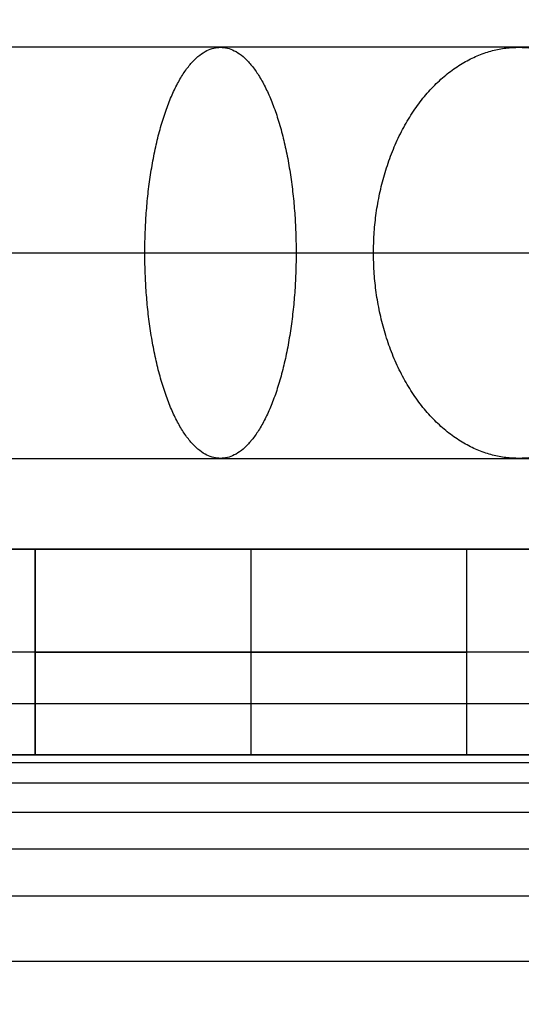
# Model space of a CAD drawing. Header units: millimetres. Extents: x -2489 to -2089, y -61 to 330.
# Tile 74 of 256: x -2469 to -2464, y 266 to 275. Entities that reach past the tile are written whole.
import ezdxf

# ---------------------------------------------------------------- set-up
doc = ezdxf.new("R2010")
doc.units = ezdxf.units.MM
doc.layers.get('0').update_dxf_attribs({"true_color": 0x000000})
doc.layers.add('Default', color=7, linetype='Continuous', true_color=0x000000)
doc.layers.add('Layer 01', color=7, linetype='Continuous', true_color=0x000000)

msp = doc.modelspace()

# ---------------------------------------------------------------- linework, layer by layer
at = {"color": 164, "true_color": 0x1c1cb1}
msp.add_rational_spline([(-2478.8472, 20.8902, 7.0097), (-2478.8472, 9.2433, 7.0097), (-2478.8472, -2.4037, 7.0097), (-2478.8472, -2.4558, 7.011), (-2478.8472, -2.5078, 7.0124), (-2478.8472, -2.5592, 7.0163), (-2478.8472, -2.6106, 7.0202), (-2478.8472, -2.6613, 7.0266), (-2478.8472, -2.7119, 7.0331), (-2478.8472, -2.7618, 7.042), (-2478.8472, -2.8116, 7.0509), (-2478.8472, -2.8606, 7.0622), (-2478.8472, -2.9096, 7.0736), (-2478.8472, -2.9576, 7.0872), (-2478.8472, -3.0056, 7.1009), (-2478.8472, -3.0527, 7.1168), (-2478.8472, -3.0997, 7.1327), (-2478.8472, -3.1457, 7.1509), (-2478.8472, -3.1917, 7.169), (-2478.8472, -3.2366, 7.1893), (-2478.8472, -3.2814, 7.2096), (-2478.8472, -3.3251, 7.232), (-2478.8472, -3.3687, 7.2544), (-2478.8472, -3.4112, 7.2788), (-2478.8472, -3.4536, 7.3032), (-2478.8472, -3.4947, 7.3296), (-2478.8472, -3.5358, 7.3559), (-2478.8472, -3.5755, 7.3842), (-2478.8472, -3.6152, 7.4124), (-2478.8472, -3.6535, 7.4425), (-2478.8472, -3.6917, 7.4726), (-2478.8472, -3.7285, 7.5044), (-2478.8472, -3.7652, 7.5363), (-2478.8472, -3.8004, 7.5698), (-2478.8472, -3.8356, 7.6034), (-2478.8472, -3.8691, 7.6386), (-2478.8472, -3.9027, 7.6737), (-2478.8472, -3.9345, 7.7105), (-2478.8472, -3.9664, 7.7472), (-2478.8472, -3.9965, 7.7855), (-2478.8472, -4.0265, 7.8238), (-2478.8472, -4.0548, 7.8635), (-2478.8472, -4.083, 7.9032), (-2478.8472, -4.1094, 7.9443), (-2478.8472, -4.1358, 7.9854), (-2478.8472, -4.1602, 8.0278), (-2478.8472, -4.1846, 8.0702), (-2478.8472, -4.207, 8.1139), (-2478.8472, -4.2293, 8.1576), (-2478.8472, -4.2496, 8.2024), (-2478.8472, -4.2699, 8.2473), (-2478.8472, -4.2881, 8.2932), (-2478.8472, -4.3062, 8.3392), (-2478.8472, -4.3222, 8.3863), (-2478.8472, -4.3381, 8.4333), (-2478.8472, -4.3518, 8.4814), (-2478.8472, -4.3654, 8.5294), (-2478.8472, -4.3767, 8.5784), (-2478.8472, -4.388, 8.6273), (-2478.8472, -4.397, 8.6772), (-2478.8472, -4.4059, 8.727), (-2478.8472, -4.4123, 8.7777), (-2478.8472, -4.4188, 8.8283), (-2478.8472, -4.4227, 8.8797), (-2478.8472, -4.4266, 8.9311), (-2478.8472, -4.4279, 8.9832), (-2478.8472, -4.4292, 9.0353), (-2478.8472, -4.4293, 22.904), (-2478.8472, -4.4293, 36.7726), (-2478.8472, -4.4255, 36.8903), (-2478.8472, -4.4217, 37.008), (-2478.8472, -4.4106, 37.1243), (-2478.8472, -4.3994, 37.2406), (-2478.8472, -4.381, 37.3553), (-2478.8472, -4.3626, 37.47), (-2478.8472, -4.3371, 37.5828), (-2478.8472, -4.3117, 37.6955), (-2478.8472, -4.2793, 37.8061), (-2478.8472, -4.2469, 37.9166), (-2478.8472, -4.2078, 38.0246), (-2478.8472, -4.1687, 38.1326), (-2478.8472, -4.123, 38.2378), (-2478.8472, -4.0773, 38.343), (-2478.8472, -4.0252, 38.445), (-2478.8472, -3.973, 38.5471), (-2478.8472, -3.9147, 38.6457), (-2478.8472, -3.8564, 38.7443), (-2478.8472, -3.7919, 38.8391), (-2478.8472, -3.7275, 38.934), (-2478.8472, -3.6572, 39.0248), (-2478.8472, -3.5868, 39.1157), (-2478.8472, -3.5108, 39.2022), (-2478.8472, -3.4347, 39.2886), (-2478.8472, -3.353, 39.3705), (-2478.8472, -3.2714, 39.4523), (-2478.8472, -3.1843, 39.5292), (-2478.8472, -3.0972, 39.6061), (-2478.8472, -3.0049, 39.6778), (-2478.8472, -2.9126, 39.7494), (-2478.8472, -2.8152, 39.8155), (-2478.8472, -2.7178, 39.8816), (-2478.8472, 134.2269, 123.0125), (-2478.8471, 271.1716, 206.1433), (-2478.8471, 271.269, 206.2094), (-2478.8471, 271.3664, 206.2755), (-2478.8471, 271.4587, 206.3471), (-2478.8471, 271.551, 206.4188), (-2478.8471, 271.6381, 206.4957), (-2478.8471, 271.7252, 206.5726), (-2478.8471, 271.8068, 206.6544), (-2478.8471, 271.8885, 206.7363), (-2478.8471, 271.9646, 206.8228), (-2478.8471, 272.0407, 206.9092), (-2478.8471, 272.111, 207.0001), (-2478.8471, 272.1813, 207.0909), (-2478.8471, 272.2458, 207.1858), (-2478.8471, 272.3102, 207.2806), (-2478.8471, 272.3685, 207.3792), (-2478.8471, 272.4269, 207.4778), (-2478.8471, 272.479, 207.5799), (-2478.8471, 272.5311, 207.6819), (-2478.8471, 272.5768, 207.7871), (-2478.8471, 272.6225, 207.8923), (-2478.8471, 272.6616, 208.0003), (-2478.8471, 272.7007, 208.1083), (-2478.8471, 272.7331, 208.2188), (-2478.8471, 272.7655, 208.3294), (-2478.8471, 272.7909, 208.4421), (-2478.8471, 272.8164, 208.5549), (-2478.8471, 272.8348, 208.6696), (-2478.8471, 272.8532, 208.7843), (-2478.8471, 272.8644, 208.9006), (-2478.8471, 272.8755, 209.017), (-2478.8471, 272.8793, 209.1346), (-2478.8471, 272.8831, 209.2523), (-2478.8471, 272.8831, 223.0846), (-2478.8471, 272.8831, 236.917), (-2478.8471, 272.8831, 245.484), (-2470.2801, 272.8831, 245.484), (-2461.7131, 272.8831, 245.484), (-2461.7131, 272.8831, 236.917)], [1, 1, 1, 1, 1, 1, 1, 1, 1, 1, 1, 1, 1, 1, 1, 1, 1, 1, 1, 1, 1, 1, 1, 1, 1, 1, 1, 1, 1, 1, 1, 1, 1, 1, 1, 1, 1, 1, 1, 1, 1, 1, 1, 1, 1, 1, 1, 1, 1, 1, 1, 1, 1, 1, 1, 1, 1, 1, 1, 1, 1, 1, 1, 1, 1, 1, 1, 1, 1, 1, 1, 1, 1, 1, 1, 1, 1, 1, 1, 1, 1, 1, 1, 1, 1, 1, 1, 1, 1, 1, 1, 1, 1, 1, 1, 1, 1, 1, 1, 1, 1, 1, 1, 1, 1, 1, 1, 1, 1, 1, 1, 1, 1, 1, 1, 1, 1, 1, 1, 1, 1, 1, 1, 1, 1, 1, 1, 1, 1, 1, 1, 1, 1, 1, 1, 1, 1, 0.707106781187, 1, 0.707106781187, 1], degree=2, knots=[0, 0, 0, 1, 1, 2, 2, 3, 3, 4, 4, 5, 5, 6, 6, 7, 7, 8, 8, 9, 9, 10, 10, 11, 11, 12, 12, 13, 13, 14, 14, 15, 15, 16, 16, 17, 17, 18, 18, 19, 19, 20, 20, 21, 21, 22, 22, 23, 23, 24, 24, 25, 25, 26, 26, 27, 27, 28, 28, 29, 29, 30, 30, 31, 31, 32, 32, 33, 33, 34, 34, 35, 35, 36, 36, 37, 37, 38, 38, 39, 39, 40, 40, 41, 41, 42, 42, 43, 43, 44, 44, 45, 45, 46, 46, 47, 47, 48, 48, 49, 49, 50, 50, 51, 51, 52, 52, 53, 53, 54, 54, 55, 55, 56, 56, 57, 57, 58, 58, 59, 59, 60, 60, 61, 61, 62, 62, 63, 63, 64, 64, 65, 65, 66, 66, 67, 67, 68, 68, 81.45703, 81.45703, 94.914059, 94.914059, 94.914059], dxfattribs=at)
at = {"layer": 'Default'}
for points, knots in [([(-2461.7131, 274.8831, 237.1205), (-2461.7391, 274.8831, 238.1288), (-2461.9431, 274.8831, 239.1329), (-2462.3146, 274.8831, 240.0705), (-2462.7442, 274.8831, 241.1547), (-2463.3978, 274.8831, 242.1502), (-2464.2223, 274.8831, 242.9748), (-2465.0469, 274.8831, 243.7994), (-2466.0423, 274.8831, 244.4531), (-2467.1266, 274.8831, 244.8825), (-2468.1274, 274.8831, 245.2788), (-2469.2037, 274.8831, 245.484), (-2470.2801, 274.8831, 245.484), (-2471.3565, 274.8831, 245.484), (-2472.4329, 274.8831, 245.2788), (-2473.4336, 274.8831, 244.8825), (-2474.5179, 274.8831, 244.4531), (-2475.5134, 274.8831, 243.7994), (-2476.3379, 274.8831, 242.9748), (-2477.1625, 274.8831, 242.1502), (-2477.8161, 274.8831, 241.1548), (-2478.2457, 274.8831, 240.0705), (-2478.6421, 274.8831, 239.0698), (-2478.8478, 274.8831, 237.9935), (-2478.8471, 274.8831, 236.917)], [0, 0, 0, 0, 3.04175, 3.04175, 3.04175, 6.564971, 6.564971, 6.564971, 10.088226, 10.088226, 10.088226, 13.336721, 13.336721, 13.336721, 16.585222, 16.585222, 16.585222, 20.108487, 20.108487, 20.108487, 23.631688, 23.631688, 23.631688, 26.880342, 26.880342, 26.880342, 26.880342]), ([(-2480.8471, 272.8831, 236.917), (-2480.848, 272.8831, 238.2448), (-2480.3194, 272.8831, 241.0109), (-2477.963, 272.8831, 244.5997), (-2474.374, 272.8831, 246.9567), (-2470.2801, 272.8831, 247.7371), (-2466.1862, 272.8831, 246.9567), (-2462.5973, 272.8831, 244.5998), (-2460.2789, 272.8831, 241.0688), (-2459.7388, 272.8831, 238.3802), (-2459.715, 272.8831, 237.1205)], [0, 0, 0, 0, 3.229407, 6.728504, 10.227601, 13.457008, 16.686416, 20.185513, 23.684609, 26.749061, 26.749061, 26.749061, 26.749061]), ([(-2476.8471, 272.8831, 236.917), (-2476.8477, 272.8831, 237.7422), (-2476.5192, 272.8831, 239.4612), (-2475.0547, 272.8831, 241.6915), (-2472.8243, 272.8831, 243.1563), (-2470.2801, 272.8831, 243.6413), (-2467.7359, 272.8831, 243.1563), (-2465.5055, 272.8831, 241.6916), (-2464.0791, 272.8831, 239.5191), (-2463.7395, 272.8831, 237.8774), (-2463.7162, 272.8831, 237.1204)], [0, 0, 0, 0, 3.229407, 6.728504, 10.227601, 13.457008, 16.686416, 20.185513, 23.684609, 26.648637, 26.648637, 26.648637, 26.648637]), ([(-2478.8471, 270.8831, 236.917), (-2478.8478, 270.8831, 237.9935), (-2478.6421, 270.8831, 239.0698), (-2478.2456, 270.8831, 240.0705), (-2477.8159, 270.8831, 241.1548), (-2477.1622, 270.8831, 242.1502), (-2476.3376, 270.8831, 242.9748), (-2475.5129, 270.8831, 243.7994), (-2474.5173, 270.8831, 244.4531), (-2473.4329, 270.8831, 244.8825), (-2472.432, 270.8831, 245.2788), (-2471.3555, 270.8831, 245.484), (-2470.279, 270.8831, 245.484), (-2469.2024, 270.8831, 245.4841), (-2468.1259, 270.8831, 245.2789), (-2467.125, 270.8831, 244.8826), (-2466.0406, 270.8831, 244.4532), (-2465.045, 270.8831, 243.7994), (-2464.2204, 270.8831, 242.9749), (-2463.3957, 270.8831, 242.1503), (-2462.742, 270.8831, 241.1548), (-2462.3124, 270.8831, 240.0706), (-2461.9408, 270.8831, 239.1329), (-2461.7368, 270.8831, 238.1289), (-2461.7131, 270.8831, 237.1205)], [0, 0, 0, 0, 3.248682, 3.248682, 3.248682, 6.772043, 6.772043, 6.772043, 10.295647, 10.295647, 10.295647, 13.544568, 13.544568, 13.544568, 16.793476, 16.793476, 16.793476, 20.31705, 20.31705, 20.31705, 23.84041, 23.84041, 23.84041, 26.882208, 26.882208, 26.882208, 26.882208])]:
    msp.add_open_spline(points, degree=3, knots=knots, dxfattribs=at)
for points, weights, knots in [([(-2467.1261, 270.8831, 244.8839), (-2467.8628, 270.8816, 243.0229), (-2467.8628, 272.8831, 243.0229), (-2467.8628, 274.8845, 243.0229), (-2467.1261, 274.8831, 244.8839)], [1.0003015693, 0.706956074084, 1, 0.706956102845, 1.00030151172], [-0.001616, -0.001616, -0.001616, 3.141593, 3.141593, 6.284801, 6.284801, 6.284801]), ([(-2467.1261, 274.8831, 244.8839), (-2466.3904, 274.8816, 246.7421), (-2466.3904, 272.8831, 246.7421), (-2466.3904, 270.8845, 246.7421), (-2467.1261, 270.8831, 244.8839)], [0.999698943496, 0.70725738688, 1, 0.70725741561, 0.999698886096], [6.284801, 6.284801, 6.284801, 9.424778, 9.424778, 12.564755, 12.564755, 12.564755]), ([(-2464.2211, 270.8831, 242.9761), (-2465.6366, 270.8813, 241.5606), (-2465.6366, 272.8831, 241.5606), (-2465.6366, 274.8848, 241.5606), (-2464.2211, 274.8831, 242.9761)], [1.00036484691, 0.706924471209, 1, 0.706924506, 1.00036477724], [-0.001955, -0.001955, -0.001955, 3.141593, 3.141593, 6.28514, 6.28514, 6.28514]), ([(-2464.2211, 274.8831, 242.9761), (-2462.8081, 274.8813, 244.389), (-2462.8081, 272.8831, 244.389), (-2462.8081, 270.8848, 244.389), (-2464.2211, 270.8831, 242.9761)], [0.999635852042, 0.707288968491, 1, 0.707289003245, 0.99963578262], [6.285139, 6.285139, 6.285139, 9.424778, 9.424778, 12.564416, 12.564416, 12.564416])]:
    msp.add_rational_spline(points, weights, degree=2, knots=knots, dxfattribs=at)
at = {"layer": 'Layer 01'}
for p, q in [((-2478.1891, 270, 5), (-2467.4697, 270, 5)), ((-2468.9294, 270, 7), (-2464.7294, 270, 7)), ((-2466.8294, 270, 9.1), (-2466.8294, 270, 4.9)), ((-2466.8294, 268, 4.9), (-2466.8294, 270, 4.9)), ((-2466.8294, 268, 9.1), (-2466.8294, 270, 9.1)), ((-2466.1891, 270, 5), (-2288.8294, 270, 5)), ((-2288.8294, 269), (-2487.8294, 269)), ((-2478.1891, 268, 5), (-2467.4697, 268, 5)), ((-2468.9294, 268, 7), (-2464.7294, 268, 7)), ((-2466.8294, 268, 9.1), (-2466.8294, 268, 4.9)), ((-2466.1891, 268, 5), (-2288.8294, 268, 5))]:
    msp.add_line(p, q, dxfattribs=at)
at = {"layer": 'Layer 01', "extrusion": (0, 1, 0)}
for start, end in [(180, 0), (0, 180)]:
    msp.add_arc((2466.8294, 7, 269), 2.1, start, end, dxfattribs=at)
at = {"layer": 'Layer 01'}
for points, degree in [([(-2288.8294, 270, 10), (-2388.8294, 270, 10), (-2488.8294, 270, 10)], 2), ([(-2487.8294, 270), (-2388.3294, 270), (-2288.8294, 270)], 2), ([(-2468.9294, 268, 7), (-2468.9294, 269, 7), (-2468.9294, 270, 7)], 2), ([(-2468.9294, 270, 7), (-2468.9294, 269, 7), (-2468.9294, 268, 7)], 2), ([(-2466.8294, 268, 4.9), (-2466.8294, 269, 4.9), (-2466.8294, 270, 4.9)], 2), ([(-2466.8294, 268, 9.1), (-2466.8294, 269, 9.1), (-2466.8294, 270, 9.1)], 2), ([(-2464.7294, 268, 7), (-2464.7294, 269, 7), (-2464.7294, 270, 7)], 2), ([(-2488.8294, 268.5, 14.5), (-2388.8294, 268.5, 14.5), (-2288.8294, 268.5, 14.5)], 2), ([(-2488.8294, 268, 10), (-2422.1627, 268, 10), (-2355.496, 268, 10), (-2288.8294, 268, 10)], 3), ([(-2488.8294, 267.9264, 11.1234), (-2388.8294, 267.9264, 11.1234), (-2288.8294, 267.9264, 11.1234)], 2), ([(-2288.8294, 268), (-2388.3294, 268), (-2487.8294, 268)], 2), ([(-2488.8294, 267.7276, 11.9925), (-2388.8294, 267.7276, 11.9925), (-2288.8294, 267.7276, 11.9925)], 2), ([(-2488.8294, 267.4413, 12.6273), (-2388.8294, 267.4413, 12.6273), (-2288.8294, 267.4413, 12.6273)], 2), ([(-2488.8294, 267.0858, 13.0858), (-2388.8294, 267.0858, 13.0858), (-2288.8294, 267.0858, 13.0858)], 2), ([(-2488.8294, 266.6273, 13.4413), (-2388.8294, 266.6273, 13.4413), (-2288.8294, 266.6273, 13.4413)], 2), ([(-2488.8294, 265.9925, 13.7276), (-2388.8294, 265.9925, 13.7276), (-2288.8294, 265.9925, 13.7276)], 2)]:
    msp.add_open_spline(points, degree=degree, dxfattribs=at)
for points, weights, knots in [([(-2464.7294, 270, 7), (-2464.7294, 270, 4.9), (-2466.8294, 270, 4.9), (-2468.9294, 270, 4.9), (-2468.9294, 270, 7), (-2468.9294, 270, 9.1), (-2466.8294, 270, 9.1), (-2464.7294, 270, 9.1), (-2464.7294, 270, 7)], [1, 0.707106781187, 1, 0.707106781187, 1, 0.707106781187, 1, 0.707106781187, 1], [0, 0, 0, 1.884956, 1.884956, 3.769911, 3.769911, 5.654867, 5.654867, 7.539822, 7.539822, 7.539822]), ([(-2464.7294, 270, 7), (-2464.7294, 270, 4.9), (-2466.8294, 270, 4.9), (-2468.9294, 270, 4.9), (-2468.9294, 270, 7)], [1, 0.707106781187, 1, 0.707106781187, 1], [0, 0, 0, 4.2, 4.2, 8.4, 8.4, 8.4]), ([(-2464.7294, 270, 7), (-2464.7294, 270, 9.1), (-2466.8294, 270, 9.1), (-2468.9294, 270, 9.1), (-2468.9294, 270, 7)], [1, 0.707106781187, 1, 0.707106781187, 1], [-8.4, -8.4, -8.4, -4.2, -4.2, 0, 0, 0]), ([(-2464.7294, 269, 7), (-2464.7294, 269, 4.9), (-2466.8294, 269, 4.9), (-2468.9294, 269, 4.9), (-2468.9294, 269, 7), (-2468.9294, 269, 9.1), (-2466.8294, 269, 9.1), (-2464.7294, 269, 9.1), (-2464.7294, 269, 7)], [1, 0.707106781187, 1, 0.707106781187, 1, 0.707106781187, 1, 0.707106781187, 1], [0, 0, 0, 1.884956, 1.884956, 3.769911, 3.769911, 5.654867, 5.654867, 7.539822, 7.539822, 7.539822]), ([(-2464.7294, 268, 7), (-2464.7294, 268, 4.9), (-2466.8294, 268, 4.9), (-2468.9294, 268, 4.9), (-2468.9294, 268, 7), (-2468.9294, 268, 9.1), (-2466.8294, 268, 9.1), (-2464.7294, 268, 9.1), (-2464.7294, 268, 7)], [1, 0.707106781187, 1, 0.707106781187, 1, 0.707106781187, 1, 0.707106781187, 1], [0, 0, 0, 1.884956, 1.884956, 3.769911, 3.769911, 5.654867, 5.654867, 7.539822, 7.539822, 7.539822]), ([(-2468.9294, 268, 7), (-2468.9294, 268, 4.9), (-2466.8294, 268, 4.9), (-2464.7294, 268, 4.9), (-2464.7294, 268, 7)], [1, 0.707106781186, 1, 0.707106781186, 1], [0, 0, 0, 4.2, 4.2, 8.4, 8.4, 8.4]), ([(-2468.9294, 268, 7), (-2468.9294, 268, 9.1), (-2466.8294, 268, 9.1), (-2464.7294, 268, 9.1), (-2464.7294, 268, 7)], [1, 0.707106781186, 1, 0.707106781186, 1], [-8.4, -8.4, -8.4, -4.2, -4.2, 0, 0, 0])]:
    msp.add_rational_spline(points, weights, degree=2, knots=knots, dxfattribs=at)
msp.add_open_spline([(-2464.7294, 268, 7), (-2464.7294, 268.1807, 7), (-2464.7294, 268.3615, 7), (-2464.7294, 269.1807, 7), (-2464.7294, 270, 7)], degree=2, knots=[0, 0, 0, 0.361474, 0.361474, 2, 2, 2], dxfattribs=at)

doc.saveas('drawing.dxf')
